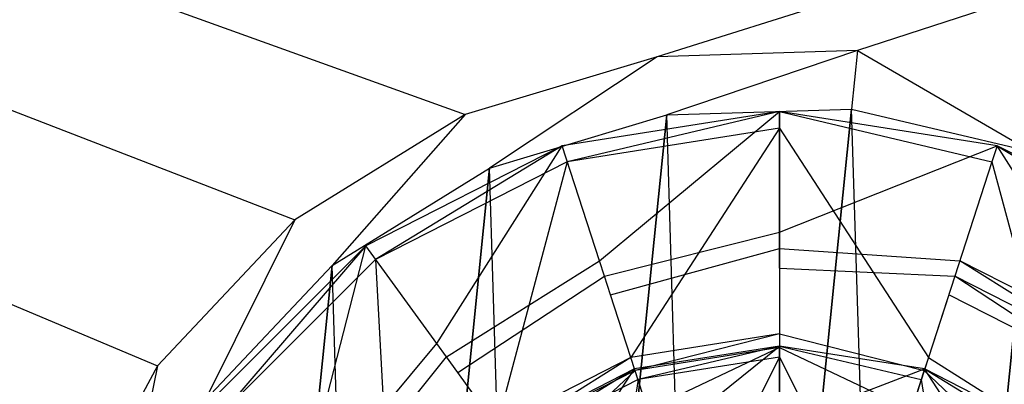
# Model space of a CAD drawing. Extents: x 0 to 0.495, y -0.4 to 0.
# Tile 7 of 12: x 0.216 to 0.258, y -0.141 to -0.125. Entities that reach past the tile are written whole.
import ezdxf

# ---------------------------------------------------------------- set-up
doc = ezdxf.new("R2010")
doc.units = 0
for name, color, linetype in [('L0_BECKEN_N_632110__0___REPLACE', 7, 'CONTINUOUS'), ('L1_ABLAUF60_ONOVO_2___REPLACEMT', 7, 'CONTINUOUS'), ('L2_ABLAUF60_ONOVO_1___REPLACEMT', 7, 'CONTINUOUS'), ('L3_ABLAUF60_ONOVO_0___REPLACEMT', 7, 'CONTINUOUS')]:
    doc.layers.add(name, color=color, linetype=linetype)

msp = doc.modelspace()

# ---------------------------------------------------------------- linework, layer by layer
at = {"layer": 'L0_BECKEN_N_632110__0___REPLACE', "color": 8}
for points, invisible_edges in [([(0.24805, -0.249673), (0.018985, -0.011297), (0.026011, -0.009686), (0.24805, -0.249673)], 14), ([(0.24805, -0.249673), (0.026011, -0.009686), (0.033137, -0.009686), (0.24805, -0.249673)], 14), ([(0.462963, -0.009686), (0.24805, -0.249673), (0.033137, -0.009686), (0.462963, -0.009686)], 14), ([(0.477116, -0.011297), (0.24805, -0.249673), (0.47009, -0.009686), (0.477116, -0.011297)], 14), ([(0.47009, -0.009686), (0.24805, -0.249673), (0.462963, -0.009686), (0.47009, -0.009686)], 14), ([(0.24805, -0.249673), (0.014686, -0.014978), (0.018985, -0.011297), (0.24805, -0.249673)], 14), ([(0.481415, -0.014978), (0.24805, -0.249673), (0.477116, -0.011297), (0.481415, -0.014978)], 14), ([(0.24805, -0.249673), (0.012803, -0.020993), (0.014686, -0.014978), (0.24805, -0.249673)], 14), ([(0.483298, -0.020993), (0.24805, -0.249673), (0.481415, -0.014978), (0.483298, -0.020993)], 14), ([(0.24805, -0.249673), (0.012803, -0.028275), (0.012803, -0.020993), (0.24805, -0.249673)], 14), ([(0.483298, -0.029258), (0.24805, -0.249673), (0.483298, -0.020993), (0.483298, -0.029258)], 14), ([(0.24805, -0.249673), (0.012803, -0.370597), (0.012803, -0.028275), (0.24805, -0.249673)], 14), ([(0.483298, -0.371994), (0.24805, -0.249673), (0.483298, -0.029258), (0.483298, -0.371994)], 14), ([(0.227354, -0.134019, 0.020079), (0.045565, -0.063813, 0.020079), (0.041967, -0.064639, 0.020079), (0.227354, -0.134019, 0.020079)], 13), ([(0.234617, -0.129526, 0.020079), (0.052175, -0.063813, 0.020079), (0.045565, -0.063813, 0.020079), (0.234617, -0.129526, 0.020079)], 13), ([(0.045565, -0.063813, 0.020079), (0.227354, -0.134019, 0.020079), (0.234617, -0.129526, 0.020079), (0.045565, -0.063813, 0.020079)], 14), ([(0.242796, -0.127066, 0.020079), (0.443926, -0.063813, 0.020079), (0.052175, -0.063813, 0.020079), (0.242796, -0.127066, 0.020079)], 13), ([(0.052175, -0.063813, 0.020079), (0.234617, -0.129526, 0.020079), (0.242796, -0.127066, 0.020079), (0.052175, -0.063813, 0.020079)], 14), ([(0.443926, -0.063813, 0.020079), (0.242796, -0.127066, 0.020079), (0.251333, -0.126806, 0.020079), (0.443926, -0.063813, 0.020079)], 14), ([(0.259646, -0.128765, 0.020079), (0.443926, -0.063813, 0.020079), (0.251333, -0.126806, 0.020079), (0.259646, -0.128765, 0.020079)], 13), ([(0.221501, -0.14024, 0.020079), (0.041967, -0.064639, 0.020079), (0.040228, -0.066127, 0.020079), (0.221501, -0.14024, 0.020079)], 13), ([(0.041967, -0.064639, 0.020079), (0.221501, -0.14024, 0.020079), (0.227354, -0.134019, 0.020079), (0.041967, -0.064639, 0.020079)], 14), ([(0.217457, -0.147763, 0.020079), (0.040228, -0.066127, 0.020079), (0.039264, -0.069208, 0.020079), (0.217457, -0.147763, 0.020079)], 13), ([(0.040228, -0.066127, 0.020079), (0.217457, -0.147763, 0.020079), (0.221501, -0.14024, 0.020079), (0.040228, -0.066127, 0.020079)], 14), ([(0.039264, -0.069208, 0.020079), (0.215499, -0.156076, 0.020079), (0.217457, -0.147763, 0.020079), (0.039264, -0.069208, 0.020079)], 14), ([(0.235647, -0.131813, 0.020079), (0.242796, -0.127066, 0.020079), (0.234617, -0.129526, 0.020079), (0.235647, -0.131813, 0.020079)], 13), ([(0.242796, -0.127066, 0.020079), (0.235647, -0.131813, 0.020079), (0.243199, -0.129542, 0.020079), (0.242796, -0.127066, 0.020079)], 14), ([(0.243199, -0.129542, 0.020079), (0.251333, -0.126806, 0.020079), (0.242796, -0.127066, 0.020079), (0.243199, -0.129542, 0.020079)], 13), ([(0.251333, -0.126806, 0.020079), (0.243199, -0.129542, 0.020079), (0.251081, -0.129302, 0.020079), (0.251333, -0.126806, 0.020079)], 14), ([(0.258757, -0.131111, 0.020079), (0.251333, -0.126806, 0.020079), (0.251081, -0.129302, 0.020079), (0.258757, -0.131111, 0.020079)], 13), ([(0.251333, -0.126806, 0.020079), (0.258757, -0.131111, 0.020079), (0.259646, -0.128765, 0.020079), (0.251333, -0.126806, 0.020079)], 14), ([(0.228941, -0.135962, 0.020079), (0.234617, -0.129526, 0.020079), (0.227354, -0.134019, 0.020079), (0.228941, -0.135962, 0.020079)], 13), ([(0.234617, -0.129526, 0.020079), (0.228941, -0.135962, 0.020079), (0.235647, -0.131813, 0.020079), (0.234617, -0.129526, 0.020079)], 14), ([(0.243199, -0.129542, 0.020079), (0.235647, -0.131813, 0.014337), (0.243199, -0.129542, 0.014337), (0.243199, -0.129542, 0.020079)], 13), ([(0.235647, -0.131813, 0.014337), (0.243199, -0.129542, 0.020079), (0.235647, -0.131813, 0.020079), (0.235647, -0.131813, 0.014337)], 14), ([(0.235647, -0.131813, 0.014337), (0.237344, -0.187605, 0.014337), (0.243199, -0.129542, 0.014337), (0.235647, -0.131813, 0.014337)], 13), ([(0.243199, -0.129542, 0.014337), (0.237344, -0.187605, 0.014337), (0.24502, -0.189414, 0.014337), (0.243199, -0.129542, 0.014337)], 10), ([(0.243199, -0.129542, 0.014337), (0.24502, -0.189414, 0.014337), (0.251081, -0.129302, 0.014337), (0.243199, -0.129542, 0.014337)], 13), ([(0.251081, -0.129302, 0.020079), (0.243199, -0.129542, 0.014337), (0.251081, -0.129302, 0.014337), (0.251081, -0.129302, 0.020079)], 13), ([(0.243199, -0.129542, 0.014337), (0.251081, -0.129302, 0.020079), (0.243199, -0.129542, 0.020079), (0.243199, -0.129542, 0.014337)], 14), ([(0.251081, -0.129302, 0.014337), (0.24502, -0.189414, 0.014337), (0.252902, -0.189174, 0.014337), (0.251081, -0.129302, 0.014337)], 10), ([(0.258757, -0.131111, 0.014337), (0.251081, -0.129302, 0.020079), (0.251081, -0.129302, 0.014337), (0.258757, -0.131111, 0.014337)], 13), ([(0.251081, -0.129302, 0.020079), (0.258757, -0.131111, 0.014337), (0.258757, -0.131111, 0.020079), (0.251081, -0.129302, 0.020079)], 14), ([(0.251081, -0.129302, 0.014337), (0.252902, -0.189174, 0.014337), (0.258757, -0.131111, 0.014337), (0.251081, -0.129302, 0.014337)], 13), ([(0.258757, -0.131111, 0.014337), (0.252902, -0.189174, 0.014337), (0.260454, -0.186903, 0.014337), (0.258757, -0.131111, 0.014337)], 10), ([(0.235647, -0.131813, 0.020079), (0.228941, -0.135962, 0.014337), (0.235647, -0.131813, 0.014337), (0.235647, -0.131813, 0.020079)], 13), ([(0.228941, -0.135962, 0.014337), (0.235647, -0.131813, 0.020079), (0.228941, -0.135962, 0.020079), (0.228941, -0.135962, 0.014337)], 14), ([(0.228941, -0.135962, 0.014337), (0.230398, -0.183872, 0.014337), (0.235647, -0.131813, 0.014337), (0.228941, -0.135962, 0.014337)], 13), ([(0.235647, -0.131813, 0.014337), (0.230398, -0.183872, 0.014337), (0.237344, -0.187605, 0.014337), (0.235647, -0.131813, 0.014337)], 10), ([(0.223537, -0.141705, 0.020079), (0.227354, -0.134019, 0.020079), (0.221501, -0.14024, 0.020079), (0.223537, -0.141705, 0.020079)], 13), ([(0.227354, -0.134019, 0.020079), (0.223537, -0.141705, 0.020079), (0.228941, -0.135962, 0.020079), (0.227354, -0.134019, 0.020079)], 14), ([(0.228941, -0.135962, 0.014337), (0.223537, -0.141705, 0.020079), (0.223537, -0.141705, 0.014337), (0.228941, -0.135962, 0.014337)], 13), ([(0.223537, -0.141705, 0.020079), (0.228941, -0.135962, 0.014337), (0.228941, -0.135962, 0.020079), (0.223537, -0.141705, 0.020079)], 14), ([(0.223537, -0.141705, 0.014337), (0.224655, -0.178468, 0.014337), (0.228941, -0.135962, 0.014337), (0.223537, -0.141705, 0.014337)], 13), ([(0.228941, -0.135962, 0.014337), (0.224655, -0.178468, 0.014337), (0.230398, -0.183872, 0.014337), (0.228941, -0.135962, 0.014337)], 10), ([(0.219803, -0.148652, 0.020079), (0.221501, -0.14024, 0.020079), (0.217457, -0.147763, 0.020079), (0.219803, -0.148652, 0.020079)], 13), ([(0.221501, -0.14024, 0.020079), (0.219803, -0.148652, 0.020079), (0.223537, -0.141705, 0.020079), (0.221501, -0.14024, 0.020079)], 14)]:
    msp.add_3dface(points, dxfattribs=dict(at, invisible_edges=invisible_edges))
at = {"layer": 'L1_ABLAUF60_ONOVO_2___REPLACEMT', "color": 8}
for points, invisible_edges in [([(0.241977, -0.140831, 0.018907), (0.24801, -0.139399, 0.018828), (0.24183, -0.140378, 0.018828), (0.241977, -0.140831, 0.018907)], 13), ([(0.24183, -0.140378, 0.018203), (0.24801, -0.139399, 0.018828), (0.24801, -0.139399, 0.018203), (0.24183, -0.140378, 0.018203)], 13), ([(0.24801, -0.139399, 0.018828), (0.24183, -0.140378, 0.018203), (0.24183, -0.140378, 0.018828), (0.24801, -0.139399, 0.018828)], 14), ([(0.24801, -0.139399, 0.018828), (0.241977, -0.140831, 0.018907), (0.24801, -0.139875, 0.018907), (0.24801, -0.139399, 0.018828)], 14), ([(0.254044, -0.140831, 0.018907), (0.24801, -0.139399, 0.018828), (0.24801, -0.139875, 0.018907), (0.254044, -0.140831, 0.018907)], 13), ([(0.24801, -0.139399, 0.018828), (0.254044, -0.140831, 0.018907), (0.254191, -0.140378, 0.018828), (0.24801, -0.139399, 0.018828)], 14), ([(0.24801, -0.139399, 0.018828), (0.254191, -0.140378, 0.018203), (0.24801, -0.139399, 0.018203), (0.24801, -0.139399, 0.018828)], 13), ([(0.254191, -0.140378, 0.018203), (0.24801, -0.139399, 0.018828), (0.254191, -0.140378, 0.018828), (0.254191, -0.140378, 0.018203)], 14), ([(0.244146, -0.147507, 0.020073), (0.24801, -0.139875, 0.018907), (0.241977, -0.140831, 0.018907), (0.244146, -0.147507, 0.020073)], 13), ([(0.24801, -0.139875, 0.018907), (0.244146, -0.147507, 0.020073), (0.24801, -0.146895, 0.020073), (0.24801, -0.139875, 0.018907)], 14), ([(0.251874, -0.147507, 0.020073), (0.24801, -0.139875, 0.018907), (0.24801, -0.146895, 0.020073), (0.251874, -0.147507, 0.020073)], 13), ([(0.24801, -0.139875, 0.018907), (0.251874, -0.147507, 0.020073), (0.254044, -0.140831, 0.018907), (0.24801, -0.139875, 0.018907)], 14), ([(0.236535, -0.143604, 0.018907), (0.24183, -0.140378, 0.018828), (0.236255, -0.143219, 0.018828), (0.236535, -0.143604, 0.018907)], 13), ([(0.236255, -0.143219, 0.018203), (0.24183, -0.140378, 0.018828), (0.24183, -0.140378, 0.018203), (0.236255, -0.143219, 0.018203)], 13), ([(0.24183, -0.140378, 0.018828), (0.236255, -0.143219, 0.018203), (0.236255, -0.143219, 0.018828), (0.24183, -0.140378, 0.018828)], 14), ([(0.24183, -0.140378, 0.018828), (0.236535, -0.143604, 0.018907), (0.241977, -0.140831, 0.018907), (0.24183, -0.140378, 0.018828)], 14), ([(0.259486, -0.143604, 0.018907), (0.254191, -0.140378, 0.018828), (0.254044, -0.140831, 0.018907), (0.259486, -0.143604, 0.018907)], 13), ([(0.254191, -0.140378, 0.018828), (0.259486, -0.143604, 0.018907), (0.259766, -0.143219, 0.018828), (0.254191, -0.140378, 0.018828)], 14), ([(0.254191, -0.140378, 0.018828), (0.259766, -0.143219, 0.018203), (0.254191, -0.140378, 0.018203), (0.254191, -0.140378, 0.018828)], 13), ([(0.259766, -0.143219, 0.018203), (0.254191, -0.140378, 0.018828), (0.259766, -0.143219, 0.018828), (0.259766, -0.143219, 0.018203)], 14), ([(0.240661, -0.149283, 0.020073), (0.241977, -0.140831, 0.018907), (0.236535, -0.143604, 0.018907), (0.240661, -0.149283, 0.020073)], 13), ([(0.241977, -0.140831, 0.018907), (0.240661, -0.149283, 0.020073), (0.244146, -0.147507, 0.020073), (0.241977, -0.140831, 0.018907)], 14), ([(0.25536, -0.149283, 0.020073), (0.254044, -0.140831, 0.018907), (0.251874, -0.147507, 0.020073), (0.25536, -0.149283, 0.020073)], 13), ([(0.254044, -0.140831, 0.018907), (0.25536, -0.149283, 0.020073), (0.259486, -0.143604, 0.018907), (0.254044, -0.140831, 0.018907)], 14)]:
    msp.add_3dface(points, dxfattribs=dict(at, invisible_edges=invisible_edges))
at = {"layer": 'L2_ABLAUF60_ONOVO_1___REPLACEMT', "color": 8}
for points, invisible_edges in [([(0.24801, -0.129399, 0.019204), (0.240331, -0.135765, 0.015397), (0.23874, -0.130867, 0.019204), (0.24801, -0.129399, 0.019204)], 13), ([(0.23896, -0.131545, 0.019885), (0.24801, -0.129399, 0.019885), (0.23874, -0.130867, 0.019885), (0.23896, -0.131545, 0.019885)], 13), ([(0.23874, -0.130867, 0.019204), (0.24801, -0.129399, 0.019885), (0.24801, -0.129399, 0.019204), (0.23874, -0.130867, 0.019204)], 13), ([(0.24801, -0.129399, 0.019885), (0.23874, -0.130867, 0.019204), (0.23874, -0.130867, 0.019885), (0.24801, -0.129399, 0.019885)], 14), ([(0.24801, -0.129399, 0.019885), (0.23896, -0.131545, 0.019885), (0.24801, -0.130112, 0.019885), (0.24801, -0.129399, 0.019885)], 14), ([(0.240331, -0.135765, 0.015397), (0.24801, -0.129399, 0.019204), (0.24801, -0.134549, 0.015397), (0.240331, -0.135765, 0.015397)], 14), ([(0.257281, -0.130867, 0.019204), (0.24801, -0.134549, 0.015397), (0.24801, -0.129399, 0.019204), (0.257281, -0.130867, 0.019204)], 13), ([(0.257061, -0.131545, 0.019885), (0.24801, -0.129399, 0.019885), (0.24801, -0.130112, 0.019885), (0.257061, -0.131545, 0.019885)], 13), ([(0.24801, -0.129399, 0.019885), (0.257061, -0.131545, 0.019885), (0.257281, -0.130867, 0.019885), (0.24801, -0.129399, 0.019885)], 14), ([(0.24801, -0.129399, 0.019885), (0.257281, -0.130867, 0.019204), (0.24801, -0.129399, 0.019204), (0.24801, -0.129399, 0.019885)], 13), ([(0.257281, -0.130867, 0.019204), (0.24801, -0.129399, 0.019885), (0.257281, -0.130867, 0.019885), (0.257281, -0.130867, 0.019204)], 14), ([(0.241671, -0.139889, 0.01811), (0.24801, -0.130112, 0.019885), (0.23896, -0.131545, 0.019885), (0.241671, -0.139889, 0.01811)], 13), ([(0.24801, -0.130112, 0.019885), (0.241671, -0.139889, 0.01811), (0.24801, -0.138885, 0.01811), (0.24801, -0.130112, 0.019885)], 14), ([(0.254349, -0.139889, 0.01811), (0.24801, -0.130112, 0.019885), (0.24801, -0.138885, 0.01811), (0.254349, -0.139889, 0.01811)], 13), ([(0.24801, -0.130112, 0.019885), (0.254349, -0.139889, 0.01811), (0.257061, -0.131545, 0.019885), (0.24801, -0.130112, 0.019885)], 14), ([(0.23874, -0.130867, 0.019204), (0.233404, -0.139295, 0.015397), (0.230377, -0.135129, 0.019204), (0.23874, -0.130867, 0.019204)], 13), ([(0.230796, -0.135705, 0.019885), (0.23874, -0.130867, 0.019885), (0.230377, -0.135129, 0.019885), (0.230796, -0.135705, 0.019885)], 13), ([(0.230377, -0.135129, 0.019204), (0.23874, -0.130867, 0.019885), (0.23874, -0.130867, 0.019204), (0.230377, -0.135129, 0.019204)], 13), ([(0.23874, -0.130867, 0.019885), (0.230377, -0.135129, 0.019204), (0.230377, -0.135129, 0.019885), (0.23874, -0.130867, 0.019885)], 14), ([(0.23874, -0.130867, 0.019885), (0.230796, -0.135705, 0.019885), (0.23896, -0.131545, 0.019885), (0.23874, -0.130867, 0.019885)], 14), ([(0.233404, -0.139295, 0.015397), (0.23874, -0.130867, 0.019204), (0.240331, -0.135765, 0.015397), (0.233404, -0.139295, 0.015397)], 14), ([(0.24801, -0.134549, 0.015397), (0.257281, -0.130867, 0.019204), (0.25569, -0.135765, 0.015397), (0.24801, -0.134549, 0.015397)], 14), ([(0.257281, -0.130867, 0.019204), (0.262617, -0.139295, 0.015397), (0.25569, -0.135765, 0.015397), (0.257281, -0.130867, 0.019204)], 13), ([(0.265225, -0.135705, 0.019885), (0.257281, -0.130867, 0.019885), (0.257061, -0.131545, 0.019885), (0.265225, -0.135705, 0.019885)], 13), ([(0.262617, -0.139295, 0.015397), (0.257281, -0.130867, 0.019204), (0.265644, -0.135129, 0.019204), (0.262617, -0.139295, 0.015397)], 14), ([(0.257281, -0.130867, 0.019885), (0.265225, -0.135705, 0.019885), (0.265644, -0.135129, 0.019885), (0.257281, -0.130867, 0.019885)], 14), ([(0.257281, -0.130867, 0.019885), (0.265644, -0.135129, 0.019204), (0.257281, -0.130867, 0.019204), (0.257281, -0.130867, 0.019885)], 13), ([(0.265644, -0.135129, 0.019204), (0.257281, -0.130867, 0.019885), (0.265644, -0.135129, 0.019885), (0.265644, -0.135129, 0.019204)], 14), ([(0.235953, -0.142803, 0.01811), (0.23896, -0.131545, 0.019885), (0.230796, -0.135705, 0.019885), (0.235953, -0.142803, 0.01811)], 13), ([(0.23896, -0.131545, 0.019885), (0.235953, -0.142803, 0.01811), (0.241671, -0.139889, 0.01811), (0.23896, -0.131545, 0.019885)], 14), ([(0.260068, -0.142803, 0.01811), (0.257061, -0.131545, 0.019885), (0.254349, -0.139889, 0.01811), (0.260068, -0.142803, 0.01811)], 13), ([(0.257061, -0.131545, 0.019885), (0.260068, -0.142803, 0.01811), (0.265225, -0.135705, 0.019885), (0.257061, -0.131545, 0.019885)], 14), ([(0.24801, -0.134549, 0.015397), (0.240545, -0.136423, 0.014885), (0.240331, -0.135765, 0.015397), (0.24801, -0.134549, 0.015397)], 13), ([(0.240545, -0.136423, 0.014885), (0.24801, -0.134549, 0.015397), (0.24801, -0.135241, 0.014885), (0.240545, -0.136423, 0.014885)], 14), ([(0.25569, -0.135765, 0.015397), (0.24801, -0.135241, 0.014885), (0.24801, -0.134549, 0.015397), (0.25569, -0.135765, 0.015397)], 13), ([(0.230377, -0.135129, 0.019204), (0.227906, -0.144792, 0.015397), (0.22374, -0.141765, 0.019204), (0.230377, -0.135129, 0.019204)], 13), ([(0.224316, -0.142184, 0.019885), (0.230377, -0.135129, 0.019885), (0.22374, -0.141765, 0.019885), (0.224316, -0.142184, 0.019885)], 13), ([(0.22374, -0.141765, 0.019204), (0.230377, -0.135129, 0.019885), (0.230377, -0.135129, 0.019204), (0.22374, -0.141765, 0.019204)], 13), ([(0.230377, -0.135129, 0.019885), (0.22374, -0.141765, 0.019204), (0.22374, -0.141765, 0.019885), (0.230377, -0.135129, 0.019885)], 14), ([(0.230377, -0.135129, 0.019885), (0.224316, -0.142184, 0.019885), (0.230796, -0.135705, 0.019885), (0.230377, -0.135129, 0.019885)], 14), ([(0.227906, -0.144792, 0.015397), (0.230377, -0.135129, 0.019204), (0.233404, -0.139295, 0.015397), (0.227906, -0.144792, 0.015397)], 14), ([(0.24801, -0.135241, 0.014885), (0.240804, -0.13722, 0.014885), (0.240545, -0.136423, 0.014885), (0.24801, -0.135241, 0.014885)], 13), ([(0.240804, -0.13722, 0.014885), (0.24801, -0.135241, 0.014885), (0.24801, -0.136079, 0.014885), (0.240804, -0.13722, 0.014885)], 14), ([(0.24801, -0.135241, 0.014885), (0.25569, -0.135765, 0.015397), (0.255476, -0.136423, 0.014885), (0.24801, -0.135241, 0.014885)], 14), ([(0.255476, -0.136423, 0.014885), (0.24801, -0.136079, 0.014885), (0.24801, -0.135241, 0.014885), (0.255476, -0.136423, 0.014885)], 13), ([(0.231414, -0.147341, 0.01811), (0.230796, -0.135705, 0.019885), (0.224316, -0.142184, 0.019885), (0.231414, -0.147341, 0.01811)], 13), ([(0.230796, -0.135705, 0.019885), (0.231414, -0.147341, 0.01811), (0.235953, -0.142803, 0.01811), (0.230796, -0.135705, 0.019885)], 14), ([(0.240331, -0.135765, 0.015397), (0.23381, -0.139854, 0.014885), (0.233404, -0.139295, 0.015397), (0.240331, -0.135765, 0.015397)], 13), ([(0.23381, -0.139854, 0.014885), (0.240331, -0.135765, 0.015397), (0.240545, -0.136423, 0.014885), (0.23381, -0.139854, 0.014885)], 14), ([(0.25569, -0.135765, 0.015397), (0.26221, -0.139854, 0.014885), (0.255476, -0.136423, 0.014885), (0.25569, -0.135765, 0.015397)], 13), ([(0.26221, -0.139854, 0.014885), (0.25569, -0.135765, 0.015397), (0.262617, -0.139295, 0.015397), (0.26221, -0.139854, 0.014885)], 14), ([(0.24801, -0.159399, 0.014885), (0.240804, -0.13722, 0.014885), (0.24801, -0.136079, 0.014885), (0.24801, -0.159399, 0.014885)], 14), ([(0.255217, -0.13722, 0.014885), (0.24801, -0.159399, 0.014885), (0.24801, -0.136079, 0.014885), (0.255217, -0.13722, 0.014885)], 14), ([(0.24801, -0.136079, 0.014885), (0.255476, -0.136423, 0.014885), (0.255217, -0.13722, 0.014885), (0.24801, -0.136079, 0.014885)], 14), ([(0.240545, -0.136423, 0.014885), (0.234303, -0.140533, 0.014885), (0.23381, -0.139854, 0.014885), (0.240545, -0.136423, 0.014885)], 13), ([(0.234303, -0.140533, 0.014885), (0.240545, -0.136423, 0.014885), (0.240804, -0.13722, 0.014885), (0.234303, -0.140533, 0.014885)], 14), ([(0.255476, -0.136423, 0.014885), (0.261718, -0.140533, 0.014885), (0.255217, -0.13722, 0.014885), (0.255476, -0.136423, 0.014885)], 13), ([(0.261718, -0.140533, 0.014885), (0.255476, -0.136423, 0.014885), (0.26221, -0.139854, 0.014885), (0.261718, -0.140533, 0.014885)], 14), ([(0.24801, -0.159399, 0.014885), (0.234303, -0.140533, 0.014885), (0.240804, -0.13722, 0.014885), (0.24801, -0.159399, 0.014885)], 14), ([(0.261718, -0.140533, 0.014885), (0.24801, -0.159399, 0.014885), (0.255217, -0.13722, 0.014885), (0.261718, -0.140533, 0.014885)], 14), ([(0.233404, -0.139295, 0.015397), (0.228466, -0.145199, 0.014885), (0.227906, -0.144792, 0.015397), (0.233404, -0.139295, 0.015397)], 13), ([(0.228466, -0.145199, 0.014885), (0.233404, -0.139295, 0.015397), (0.23381, -0.139854, 0.014885), (0.228466, -0.145199, 0.014885)], 14), ([(0.241849, -0.140437, 0.01811), (0.24801, -0.138885, 0.01811), (0.241671, -0.139889, 0.01811), (0.241849, -0.140437, 0.01811)], 13), ([(0.24801, -0.138885, 0.01811), (0.241849, -0.140437, 0.01811), (0.24801, -0.139461, 0.01811), (0.24801, -0.138885, 0.01811)], 14), ([(0.254171, -0.140437, 0.01811), (0.24801, -0.138885, 0.01811), (0.24801, -0.139461, 0.01811), (0.254171, -0.140437, 0.01811)], 13), ([(0.24801, -0.138885, 0.01811), (0.254171, -0.140437, 0.01811), (0.254349, -0.139889, 0.01811), (0.24801, -0.138885, 0.01811)], 14), ([(0.242397, -0.142121, 0.016767), (0.24801, -0.139461, 0.01811), (0.241849, -0.140437, 0.01811), (0.242397, -0.142121, 0.016767)], 13), ([(0.24801, -0.139461, 0.01811), (0.242397, -0.142121, 0.016767), (0.24801, -0.141232, 0.016767), (0.24801, -0.139461, 0.01811)], 14), ([(0.253624, -0.142121, 0.016767), (0.24801, -0.139461, 0.01811), (0.24801, -0.141232, 0.016767), (0.253624, -0.142121, 0.016767)], 13), ([(0.24801, -0.139461, 0.01811), (0.253624, -0.142121, 0.016767), (0.254171, -0.140437, 0.01811), (0.24801, -0.139461, 0.01811)], 14), ([(0.23381, -0.139854, 0.014885), (0.229144, -0.145692, 0.014885), (0.228466, -0.145199, 0.014885), (0.23381, -0.139854, 0.014885)], 13), ([(0.229144, -0.145692, 0.014885), (0.23381, -0.139854, 0.014885), (0.234303, -0.140533, 0.014885), (0.229144, -0.145692, 0.014885)], 14), ([(0.236291, -0.143269, 0.01811), (0.241671, -0.139889, 0.01811), (0.235953, -0.142803, 0.01811), (0.236291, -0.143269, 0.01811)], 13), ([(0.241671, -0.139889, 0.01811), (0.236291, -0.143269, 0.01811), (0.241849, -0.140437, 0.01811), (0.241671, -0.139889, 0.01811)], 14), ([(0.25973, -0.143269, 0.01811), (0.254349, -0.139889, 0.01811), (0.254171, -0.140437, 0.01811), (0.25973, -0.143269, 0.01811)], 13), ([(0.254349, -0.139889, 0.01811), (0.25973, -0.143269, 0.01811), (0.260068, -0.142803, 0.01811), (0.254349, -0.139889, 0.01811)], 14), ([(0.24801, -0.159399, 0.014885), (0.229144, -0.145692, 0.014885), (0.234303, -0.140533, 0.014885), (0.24801, -0.159399, 0.014885)], 14), ([(0.237332, -0.144702, 0.016767), (0.241849, -0.140437, 0.01811), (0.236291, -0.143269, 0.01811), (0.237332, -0.144702, 0.016767)], 13), ([(0.241849, -0.140437, 0.01811), (0.237332, -0.144702, 0.016767), (0.242397, -0.142121, 0.016767), (0.241849, -0.140437, 0.01811)], 14), ([(0.266877, -0.145692, 0.014885), (0.24801, -0.159399, 0.014885), (0.261718, -0.140533, 0.014885), (0.266877, -0.145692, 0.014885)], 14), ([(0.258689, -0.144702, 0.016767), (0.254171, -0.140437, 0.01811), (0.253624, -0.142121, 0.016767), (0.258689, -0.144702, 0.016767)], 13), ([(0.254171, -0.140437, 0.01811), (0.258689, -0.144702, 0.016767), (0.25973, -0.143269, 0.01811), (0.254171, -0.140437, 0.01811)], 14)]:
    msp.add_3dface(points, dxfattribs=dict(at, invisible_edges=invisible_edges))
at = {"layer": 'L3_ABLAUF60_ONOVO_0___REPLACEMT', "color": 8}
for points, invisible_edges in [([(0.24801, -0.139399, 0.018203), (0.242859, -0.143543, 0.016953), (0.24183, -0.140378, 0.018203), (0.24801, -0.139399, 0.018203)], 13), ([(0.242859, -0.143543, 0.016953), (0.24801, -0.139399, 0.018203), (0.24801, -0.142727, 0.016953), (0.242859, -0.143543, 0.016953)], 14), ([(0.254191, -0.140378, 0.018203), (0.24801, -0.142727, 0.016953), (0.24801, -0.139399, 0.018203), (0.254191, -0.140378, 0.018203)], 13), ([(0.24183, -0.140378, 0.018203), (0.238211, -0.145911, 0.016953), (0.236255, -0.143219, 0.018203), (0.24183, -0.140378, 0.018203)], 13), ([(0.238211, -0.145911, 0.016953), (0.24183, -0.140378, 0.018203), (0.242859, -0.143543, 0.016953), (0.238211, -0.145911, 0.016953)], 14), ([(0.24801, -0.142727, 0.016953), (0.254191, -0.140378, 0.018203), (0.253162, -0.143543, 0.016953), (0.24801, -0.142727, 0.016953)], 14), ([(0.254191, -0.140378, 0.018203), (0.25781, -0.145911, 0.016953), (0.253162, -0.143543, 0.016953), (0.254191, -0.140378, 0.018203)], 13), ([(0.25781, -0.145911, 0.016953), (0.254191, -0.140378, 0.018203), (0.259766, -0.143219, 0.018203), (0.25781, -0.145911, 0.016953)], 14)]:
    msp.add_3dface(points, dxfattribs=dict(at, invisible_edges=invisible_edges))

doc.saveas('drawing.dxf')
